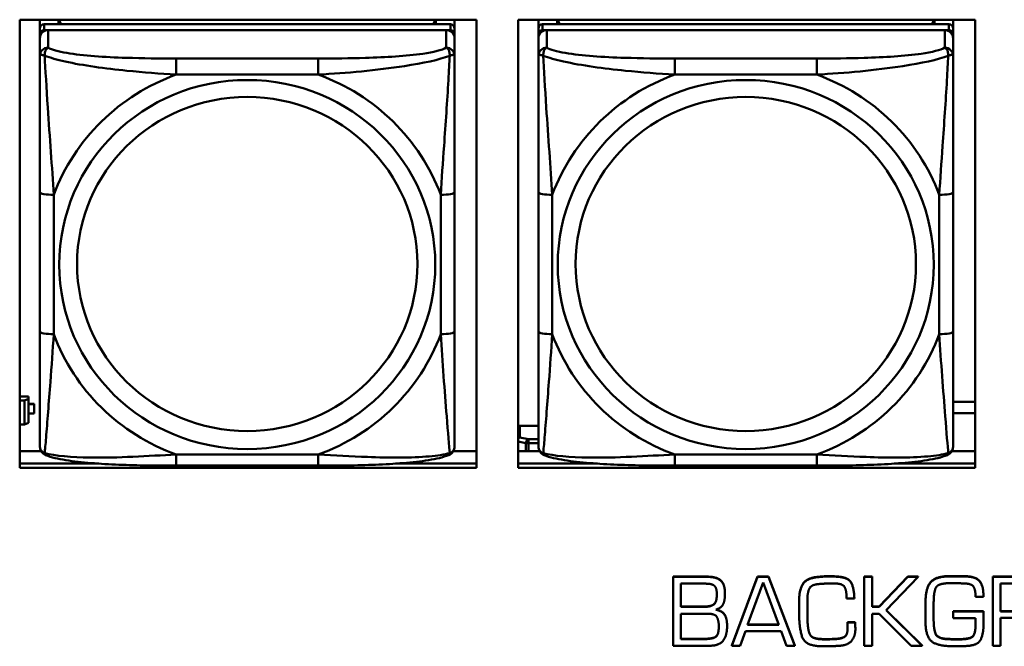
# Model space of a CAD drawing. Header units: inches. Extents: x 2.9 to 75, y -2.3 to 43.7.
# Tile 54 of 155: x 43.2 to 44.6, y 12.3 to 13.2. Entities that reach past the tile are written whole.
import ezdxf

# ---------------------------------------------------------------- set-up
doc = ezdxf.new("R2010")
doc.units = ezdxf.units.IN
doc.header["$MEASUREMENT"] = 0
doc.layers.add('Visible Edges(ROSSANSI)', color=7, linetype='Continuous', lineweight=50)
doc.layers.add('Visible Tangent Edges(ROSSANSI)', color=7, linetype='Continuous', lineweight=50)

msp = doc.modelspace()

# ---------------------------------------------------------------- linework, layer by layer
at = {"layer": 'Visible Edges(ROSSANSI)'}
for p, q in [((43.1624, 12.5927), (43.1624, 13.2314)), ((43.1624, 13.2314), (43.813, 13.2314)), ((43.1912, 13.219), (43.1912, 13.2314)), ((43.7758, 13.2248), (43.1971, 13.2248)), ((43.2178, 13.2248), (43.2178, 13.2314)), ((43.2215, 13.2248), (43.2182, 13.2314)), ((43.7547, 13.2314), (43.7514, 13.2248)), ((43.7552, 13.2314), (43.7552, 13.2248)), ((43.7817, 13.2314), (43.7817, 13.219)), ((43.813, 13.2314), (43.813, 12.5927)), ((43.8724, 12.5927), (43.8724, 13.2314)), ((43.8724, 13.2314), (44.523, 13.2314)), ((43.9012, 13.219), (43.9012, 13.2314)), ((44.4858, 13.2248), (43.9071, 13.2248)), ((43.9278, 13.2248), (43.9278, 13.2314)), ((43.9315, 13.2248), (43.9282, 13.2314)), ((44.4647, 13.2314), (44.4614, 13.2248)), ((44.4652, 13.2314), (44.4652, 13.2248)), ((44.4917, 13.2314), (44.4917, 13.219)), ((44.523, 13.2314), (44.523, 12.5927)), ((43.1912, 13.219), (43.1912, 13.2108)), ((43.1912, 13.205), (43.1912, 13.2108)), ((43.1971, 13.2166), (43.7758, 13.2166)), ((43.7699, 13.2166), (43.203, 13.2166)), ((43.7817, 13.2108), (43.7817, 13.219)), ((43.7817, 13.2108), (43.7817, 13.205)), ((43.9012, 13.219), (43.9012, 13.2108)), ((43.9012, 13.205), (43.9012, 13.2108)), ((43.9071, 13.2166), (44.4858, 13.2166)), ((44.4799, 13.2166), (43.913, 13.2166)), ((44.4917, 13.2108), (44.4917, 13.219)), ((44.4917, 13.2108), (44.4917, 13.205)), ((43.1912, 13.205), (43.1912, 13.18)), ((43.7817, 13.18), (43.7817, 13.205)), ((43.9012, 13.205), (43.9012, 13.18)), ((44.4917, 13.18), (44.4917, 13.205)), ((43.1912, 12.9856), (43.1912, 12.787)), ((43.7817, 12.787), (43.7817, 12.9856)), ((43.9012, 12.9856), (43.9012, 12.787)), ((44.4917, 12.787), (44.4917, 12.9856)), ((43.1749, 12.6943), (43.1624, 12.6943)), ((43.1749, 12.6914), (43.1691, 12.689)), ((43.1749, 12.6943), (43.1749, 12.6914)), ((43.1749, 12.657), (43.1749, 12.6914)), ((43.1624, 12.689), (43.1691, 12.689)), ((43.1691, 12.689), (43.1691, 12.6547)), ((43.183, 12.684), (43.1749, 12.684)), ((43.1749, 12.6838), (43.183, 12.6838)), ((43.183, 12.684), (43.183, 12.6838)), ((43.183, 12.6838), (43.183, 12.6701)), ((44.4917, 12.6871), (44.523, 12.6871)), ((43.183, 12.6701), (43.1749, 12.6701)), ((44.523, 12.6707), (44.4917, 12.6707)), ((43.1691, 12.6547), (43.1624, 12.6547)), ((43.1691, 12.6547), (43.1749, 12.657)), ((43.8749, 12.6526), (43.9012, 12.6526)), ((43.1624, 12.6165), (43.1931, 12.6165)), ((43.7799, 12.6165), (43.813, 12.6165)), ((43.8724, 12.6165), (43.9031, 12.6165)), ((44.4899, 12.6165), (44.523, 12.6165)), ((43.1624, 12.5988), (43.2751, 12.5988)), ((43.2751, 12.5988), (43.1624, 12.5988)), ((43.813, 12.5927), (43.1624, 12.5927)), ((43.5876, 12.596), (43.3853, 12.596)), ((43.6978, 12.5988), (43.813, 12.5988)), ((43.813, 12.5988), (43.6978, 12.5988)), ((43.8724, 12.5988), (43.9851, 12.5988)), ((43.9851, 12.5988), (43.8724, 12.5988)), ((44.523, 12.5927), (43.8724, 12.5927)), ((44.2976, 12.596), (44.0953, 12.596)), ((44.4078, 12.5988), (44.523, 12.5988)), ((44.523, 12.5988), (44.4078, 12.5988)), ((44.4993, 12.4385), (44.4993, 12.4381)), ((44.0929, 12.4378), (44.1411, 12.4378)), ((44.0929, 12.4378), (44.0929, 12.4375)), ((44.1411, 12.4375), (44.0929, 12.4375)), ((44.0929, 12.4375), (44.0929, 12.3393)), ((44.1042, 12.3947), (44.1042, 12.4278)), ((44.1042, 12.4278), (44.1398, 12.4278)), ((44.1766, 12.3397), (44.213, 12.4378)), ((44.213, 12.4375), (44.1766, 12.3393)), ((44.1992, 12.369), (44.2212, 12.4293)), ((44.213, 12.4378), (44.213, 12.4375)), ((44.213, 12.4378), (44.229, 12.4378)), ((44.229, 12.4375), (44.213, 12.4375)), ((44.2212, 12.4293), (44.2434, 12.369)), ((44.229, 12.4378), (44.229, 12.4375)), ((44.229, 12.4378), (44.2663, 12.3397)), ((44.2663, 12.3393), (44.229, 12.4375)), ((44.3652, 12.4378), (44.3652, 12.4375)), ((44.3652, 12.4378), (44.3766, 12.4378)), ((44.3652, 12.4375), (44.3652, 12.3393)), ((44.3766, 12.4375), (44.3652, 12.4375)), ((44.3766, 12.4378), (44.3766, 12.4375)), ((44.3766, 12.3947), (44.3766, 12.4375)), ((44.3864, 12.3951), (44.4272, 12.4378)), ((44.4272, 12.4375), (44.3864, 12.3947)), ((44.3964, 12.39), (44.4421, 12.4375)), ((44.4272, 12.4378), (44.4272, 12.4375)), ((44.4272, 12.4378), (44.4421, 12.4378)), ((44.4421, 12.4375), (44.4272, 12.4375)), ((44.4421, 12.4378), (44.4421, 12.4375)), ((44.5114, 12.4383), (44.5114, 12.4379)), ((44.5484, 12.4378), (44.5957, 12.4378)), ((44.5484, 12.4378), (44.5484, 12.4375)), ((44.5957, 12.4375), (44.5484, 12.4375)), ((44.5484, 12.4375), (44.5484, 12.3393)), ((44.5595, 12.388), (44.5595, 12.4278)), ((44.5595, 12.4278), (44.5959, 12.4278)), ((44.1669, 12.4136), (44.1669, 12.4132)), ((44.5349, 12.4128), (44.5349, 12.4124)), ((44.5349, 12.4088), (44.5349, 12.4124)), ((44.2725, 12.4041), (44.2725, 12.4038)), ((44.2725, 12.4038), (44.2725, 12.3884)), ((44.2842, 12.4027), (44.2842, 12.4045)), ((44.2842, 12.4031), (44.2844, 12.3873)), ((44.2844, 12.387), (44.2842, 12.4027)), ((44.3401, 12.4067), (44.3512, 12.4067)), ((44.3512, 12.4071), (44.3512, 12.4067)), ((44.4526, 12.4025), (44.4526, 12.4022)), ((44.464, 12.3887), (44.4641, 12.4015)), ((44.5238, 12.4088), (44.5349, 12.4088)), ((44.1042, 12.3951), (44.1358, 12.3951)), ((44.1358, 12.3947), (44.1042, 12.3947)), ((44.1042, 12.3487), (44.1042, 12.3848)), ((44.1042, 12.3848), (44.1437, 12.3848)), ((44.2844, 12.3873), (44.2844, 12.387)), ((44.2844, 12.3818), (44.2844, 12.387)), ((44.3766, 12.3951), (44.3864, 12.3951)), ((44.3864, 12.3947), (44.3766, 12.3947)), ((44.3766, 12.3848), (44.3864, 12.3848)), ((44.3766, 12.3393), (44.3766, 12.3848)), ((44.3864, 12.3951), (44.3864, 12.3947)), ((44.3864, 12.3848), (44.4322, 12.3393)), ((44.4475, 12.3393), (44.3964, 12.39)), ((44.3965, 12.3901), (44.4475, 12.3397)), ((44.4524, 12.3823), (44.4524, 12.382)), ((44.464, 12.3889), (44.4641, 12.3751)), ((44.4641, 12.3748), (44.464, 12.3887)), ((44.492, 12.3884), (44.492, 12.388)), ((44.492, 12.3884), (44.5349, 12.3884)), ((44.492, 12.388), (44.492, 12.3784)), ((44.5349, 12.388), (44.492, 12.388)), ((44.5349, 12.3884), (44.5349, 12.388)), ((44.5352, 12.3831), (44.5352, 12.3827)), ((44.5595, 12.3884), (44.592, 12.3884)), ((44.592, 12.388), (44.5595, 12.388)), ((44.2434, 12.369), (44.1992, 12.369)), ((44.1993, 12.3694), (44.2433, 12.3694)), ((44.3412, 12.3729), (44.3412, 12.3725)), ((44.3412, 12.3729), (44.3523, 12.3729)), ((44.3523, 12.3725), (44.3412, 12.3725)), ((44.3412, 12.3702), (44.3412, 12.3698)), ((44.3523, 12.3729), (44.3523, 12.3725)), ((44.492, 12.3784), (44.5238, 12.3784)), ((44.5238, 12.3784), (44.5238, 12.3698)), ((44.5352, 12.3704), (44.5352, 12.3774)), ((44.5595, 12.3789), (44.5935, 12.3789)), ((44.5595, 12.3393), (44.5595, 12.3789)), ((44.1699, 12.3679), (44.1699, 12.3675)), ((44.1885, 12.3393), (44.1962, 12.36)), ((44.1962, 12.36), (44.2467, 12.36)), ((44.2467, 12.36), (44.2545, 12.3393)), ((44.2882, 12.3551), (44.2882, 12.3547)), ((44.3526, 12.3639), (44.3526, 12.3635)), ((44.1042, 12.3491), (44.1351, 12.3491)), ((44.1351, 12.3487), (44.1042, 12.3487)), ((44.3018, 12.3491), (44.3018, 12.3487)), ((44.3271, 12.3494), (44.3271, 12.349)), ((44.4869, 12.349), (44.4869, 12.3486)), ((44.4949, 12.3488), (44.5007, 12.3488)), ((44.5007, 12.3484), (44.4949, 12.3484)), ((44.0929, 12.3393), (44.1439, 12.3393)), ((44.1766, 12.3397), (44.1766, 12.3393)), ((44.1766, 12.3393), (44.1885, 12.3393)), ((44.2545, 12.3393), (44.2663, 12.3393)), ((44.2663, 12.3397), (44.2663, 12.3393)), ((44.3004, 12.3387), (44.3143, 12.3388)), ((44.3652, 12.3393), (44.3766, 12.3393)), ((44.4322, 12.3393), (44.4475, 12.3393)), ((44.4475, 12.3397), (44.4475, 12.3393)), ((44.5484, 12.3393), (44.5595, 12.3393))]:
    msp.add_line(p, q, dxfattribs=at)
for centre, major_axis, start_param, end_param in [((43.1971, 13.219), (-0.00591, 0), 4.712389, 6.283185), ((43.7758, 13.219), (0.00591, 0), 0, 1.570796), ((43.9071, 13.219), (-0.00591, 0), 4.712389, 6.283185), ((44.4858, 13.219), (0.00591, 0), 0, 1.570796), ((43.1971, 13.2108), (-0.00591, 0), 4.712389, 6.283185), ((43.203, 13.205), (-0.0118, 0), 4.712389, 6.283185), ((43.7699, 13.205), (0.0118, 0), 0, 1.570796), ((43.7758, 13.2108), (0.00591, 0), 0, 1.570796), ((43.9071, 13.2108), (-0.00591, 0), 4.712389, 6.283185), ((43.913, 13.205), (-0.0118, 0), 4.712389, 6.283185), ((44.4799, 13.205), (0.0118, 0), 0, 1.570796), ((44.4858, 13.2108), (0.00591, 0), 0, 1.570796), ((43.8749, 12.6477), (-0.005, 0), 4.712389, 5.229688)]:
    msp.add_ellipse(centre, major_axis=major_axis, ratio=0.981793, start_param=start_param, end_param=end_param, dxfattribs=at)
for points, degree, knots in [([(43.1912, 13.18), (43.1912, 13.1709), (43.1912, 13.1557), (43.1912, 13.1385), (43.1912, 13.1121), (43.1912, 13.0818), (43.1912, 13.0524), (43.1912, 13.03), (43.1912, 13.0076), (43.1912, 12.9856)], 3, [-0.7968224, -0.7968224, -0.7968224, -0.7968224, -0.6514613, -0.6514613, -0.6514613, -0.427691, -0.427691, -0.427691, -0.2569517, -0.2569517, -0.2569517, -0.2569517]), ([(43.7817, 12.9856), (43.7817, 13.0088), (43.7817, 13.0325), (43.7817, 13.0562), (43.7817, 13.0873), (43.7817, 13.1196), (43.7817, 13.1464), (43.7817, 13.1603), (43.7817, 13.1723), (43.7817, 13.18)], 3, [0.2569537, 0.2569537, 0.2569537, 0.2569537, 0.4371919, 0.4371919, 0.4371919, 0.6739428, 0.6739428, 0.6739428, 0.7963818, 0.7963818, 0.7963818, 0.7963818]), ([(43.9012, 13.18), (43.9012, 13.1709), (43.9012, 13.1557), (43.9012, 13.1385), (43.9012, 13.1121), (43.9012, 13.0818), (43.9012, 13.0524), (43.9012, 13.03), (43.9012, 13.0076), (43.9012, 12.9856)], 3, [-0.7968224, -0.7968224, -0.7968224, -0.7968224, -0.6514613, -0.6514613, -0.6514613, -0.427691, -0.427691, -0.427691, -0.2569517, -0.2569517, -0.2569517, -0.2569517]), ([(44.4917, 12.9856), (44.4917, 13.0088), (44.4917, 13.0325), (44.4917, 13.0562), (44.4917, 13.0873), (44.4917, 13.1196), (44.4917, 13.1464), (44.4917, 13.1603), (44.4917, 13.1723), (44.4917, 13.18)], 3, [0.2569537, 0.2569537, 0.2569537, 0.2569537, 0.4371919, 0.4371919, 0.4371919, 0.6739428, 0.6739428, 0.6739428, 0.7963818, 0.7963818, 0.7963818, 0.7963818]), ([(43.1912, 12.787), (43.1912, 12.7637), (43.1912, 12.7404), (43.1912, 12.7182), (43.1912, 12.689), (43.1912, 12.6607), (43.1912, 12.6419), (43.1912, 12.6321), (43.1912, 12.6253), (43.1912, 12.6234)], 3, [0.2569537, 0.2569537, 0.2569537, 0.2569537, 0.4371919, 0.4371919, 0.4371919, 0.6739428, 0.6739428, 0.6739428, 0.7963818, 0.7963818, 0.7963818, 0.7963818]), ([(43.7817, 12.6234), (43.7817, 12.6256), (43.7817, 12.6348), (43.7817, 12.6476), (43.7817, 12.6672), (43.7817, 12.694), (43.7817, 12.7217), (43.7817, 12.7429), (43.7817, 12.765), (43.7817, 12.787)], 3, [-0.7968224, -0.7968224, -0.7968224, -0.7968224, -0.6514613, -0.6514613, -0.6514613, -0.427691, -0.427691, -0.427691, -0.2569517, -0.2569517, -0.2569517, -0.2569517]), ([(43.9012, 12.787), (43.9012, 12.7637), (43.9012, 12.7404), (43.9012, 12.7182), (43.9012, 12.689), (43.9012, 12.6607), (43.9012, 12.6419), (43.9012, 12.6321), (43.9012, 12.6253), (43.9012, 12.6234)], 3, [0.2569537, 0.2569537, 0.2569537, 0.2569537, 0.4371919, 0.4371919, 0.4371919, 0.6739428, 0.6739428, 0.6739428, 0.7963818, 0.7963818, 0.7963818, 0.7963818]), ([(44.4917, 12.6234), (44.4917, 12.6256), (44.4917, 12.6348), (44.4917, 12.6476), (44.4917, 12.6672), (44.4917, 12.694), (44.4917, 12.7217), (44.4917, 12.7429), (44.4917, 12.765), (44.4917, 12.787)], 3, [-0.7968224, -0.7968224, -0.7968224, -0.7968224, -0.6514613, -0.6514613, -0.6514613, -0.427691, -0.427691, -0.427691, -0.2569517, -0.2569517, -0.2569517, -0.2569517]), ([(43.1992, 12.6111), (43.1982, 12.6116), (43.1971, 12.6122), (43.1951, 12.6138), (43.1942, 12.6147), (43.1929, 12.6166), (43.1924, 12.6176), (43.1917, 12.6195), (43.1915, 12.6204), (43.1912, 12.622), (43.1912, 12.6228), (43.1912, 12.6234)], 3, [0.02510739, 0.02510739, 0.02510739, 0.02510739, 0.03073999, 0.03073999, 0.03637259, 0.03637259, 0.0420052, 0.0420052, 0.0476378, 0.0476378, 0.0532704, 0.0532704, 0.0532704, 0.0532704]), ([(43.7737, 12.6111), (43.7748, 12.6116), (43.7758, 12.6122), (43.7778, 12.6138), (43.7787, 12.6147), (43.78, 12.6166), (43.7805, 12.6176), (43.7812, 12.6195), (43.7814, 12.6204), (43.7817, 12.622), (43.7817, 12.6228), (43.7817, 12.6234)], 3, [0.02510739, 0.02510739, 0.02510739, 0.02510739, 0.03073999, 0.03073999, 0.03637259, 0.03637259, 0.0420052, 0.0420052, 0.0476378, 0.0476378, 0.0532704, 0.0532704, 0.0532704, 0.0532704]), ([(43.9092, 12.6111), (43.9082, 12.6116), (43.9071, 12.6122), (43.9051, 12.6138), (43.9042, 12.6147), (43.9029, 12.6166), (43.9024, 12.6176), (43.9017, 12.6195), (43.9015, 12.6204), (43.9012, 12.622), (43.9012, 12.6228), (43.9012, 12.6234)], 3, [0.02510739, 0.02510739, 0.02510739, 0.02510739, 0.03073999, 0.03073999, 0.03637259, 0.03637259, 0.0420052, 0.0420052, 0.0476378, 0.0476378, 0.0532704, 0.0532704, 0.0532704, 0.0532704]), ([(44.4837, 12.6111), (44.4848, 12.6116), (44.4858, 12.6122), (44.4878, 12.6138), (44.4887, 12.6147), (44.49, 12.6166), (44.4905, 12.6176), (44.4912, 12.6195), (44.4914, 12.6204), (44.4917, 12.622), (44.4917, 12.6228), (44.4917, 12.6234)], 3, [0.02510739, 0.02510739, 0.02510739, 0.02510739, 0.03073999, 0.03073999, 0.03637259, 0.03637259, 0.0420052, 0.0420052, 0.0476378, 0.0476378, 0.0532704, 0.0532704, 0.0532704, 0.0532704]), ([(43.3853, 12.596), (43.3718, 12.596), (43.3581, 12.5961), (43.3308, 12.5964), (43.3172, 12.5968), (43.2904, 12.5978), (43.2771, 12.5986), (43.2514, 12.6007), (43.2392, 12.602), (43.2171, 12.6056), (43.2077, 12.6076), (43.1992, 12.6111)], 3, [0.2569517, 0.2569517, 0.2569517, 0.2569517, 0.3597049, 0.3597049, 0.4624581, 0.4624581, 0.5652112, 0.5652112, 0.6679644, 0.6679644, 0.7707176, 0.7707176, 0.7707176, 0.7707176]), ([(43.7737, 12.6111), (43.7653, 12.6077), (43.7558, 12.6056), (43.7337, 12.602), (43.7215, 12.6007), (43.6958, 12.5986), (43.6825, 12.5978), (43.6557, 12.5968), (43.6421, 12.5964), (43.6148, 12.5961), (43.6011, 12.596), (43.5876, 12.596)], 3, [-0.7703505, -0.7703505, -0.7703505, -0.7703505, -0.6676711, -0.6676711, -0.5649918, -0.5649918, -0.4623124, -0.4623124, -0.3596331, -0.3596331, -0.2569537, -0.2569537, -0.2569537, -0.2569537]), ([(44.0953, 12.596), (44.0818, 12.596), (44.0681, 12.5961), (44.0408, 12.5964), (44.0272, 12.5968), (44.0004, 12.5978), (43.9871, 12.5986), (43.9614, 12.6007), (43.9492, 12.602), (43.9271, 12.6056), (43.9177, 12.6076), (43.9092, 12.6111)], 3, [0.2569517, 0.2569517, 0.2569517, 0.2569517, 0.3597049, 0.3597049, 0.4624581, 0.4624581, 0.5652112, 0.5652112, 0.6679644, 0.6679644, 0.7707176, 0.7707176, 0.7707176, 0.7707176]), ([(44.4837, 12.6111), (44.4753, 12.6077), (44.4658, 12.6056), (44.4437, 12.602), (44.4315, 12.6007), (44.4058, 12.5986), (44.3925, 12.5978), (44.3657, 12.5968), (44.3521, 12.5964), (44.3248, 12.5961), (44.3111, 12.596), (44.2976, 12.596)], 3, [-0.7703505, -0.7703505, -0.7703505, -0.7703505, -0.6676711, -0.6676711, -0.5649918, -0.5649918, -0.4623124, -0.4623124, -0.3596331, -0.3596331, -0.2569537, -0.2569537, -0.2569537, -0.2569537]), ([(44.1358, 12.3951), (44.1469, 12.3951), (44.1553, 12.402), (44.1553, 12.4125)], 2, [0, 0, 0, 1, 1.990862, 1.990862, 1.990862]), ([(44.1546, 12.391), (44.1639, 12.3884), (44.1699, 12.3775), (44.1699, 12.3679)], 2, [0.031186, 0.031186, 0.031186, 1, 2, 2, 2]), ([(44.5349, 12.3884), (44.5352, 12.3857), (44.5352, 12.3829), (44.5352, 12.3827)], 2, [0, 0, 0, 1, 1.071763, 1.071763, 1.071763]), ([(44.1351, 12.3491), (44.148, 12.3491), (44.1581, 12.3545), (44.1581, 12.3672)], 2, [0, 0, 0, 1, 1.992014, 1.992014, 1.992014])]:
    msp.add_open_spline(points, degree=degree, knots=knots, dxfattribs=at)
for points in [[(44.4526, 12.4025), (44.4526, 12.4218), (44.4674, 12.4386), (44.4874, 12.4386)], [(44.4874, 12.4386), (44.4903, 12.4386), (44.4964, 12.4386), (44.4993, 12.4385)], [(44.4993, 12.4385), (44.5024, 12.4385), (44.5083, 12.4383), (44.5114, 12.4383)], [(44.1398, 12.4278), (44.1489, 12.4278), (44.1553, 12.4213), (44.1553, 12.4123)], [(44.1411, 12.4378), (44.1544, 12.4378), (44.1669, 12.4276), (44.1669, 12.4136)], [(44.1669, 12.4132), (44.1669, 12.4272), (44.1544, 12.4375), (44.1411, 12.4375)], [(44.2725, 12.4041), (44.2725, 12.4181), (44.2826, 12.4357), (44.298, 12.4374)], [(44.298, 12.437), (44.2826, 12.4353), (44.2725, 12.4177), (44.2725, 12.4038)], [(44.2842, 12.4045), (44.2842, 12.415), (44.29, 12.4266), (44.3011, 12.4273)], [(44.298, 12.4374), (44.3004, 12.4376), (44.3054, 12.4381), (44.3078, 12.4382)], [(44.3078, 12.4379), (44.3054, 12.4377), (44.3004, 12.4372), (44.298, 12.437)], [(44.3011, 12.4273), (44.3064, 12.4278), (44.3171, 12.4281), (44.3223, 12.4281)], [(44.3078, 12.4382), (44.3101, 12.4384), (44.3151, 12.4384), (44.3175, 12.4384)], [(44.3175, 12.438), (44.3151, 12.438), (44.3101, 12.438), (44.3078, 12.4379)], [(44.3175, 12.4384), (44.3376, 12.4384), (44.3502, 12.4273), (44.3512, 12.4071)], [(44.3512, 12.4067), (44.3502, 12.427), (44.3376, 12.438), (44.3175, 12.438)], [(44.3223, 12.4281), (44.3347, 12.4281), (44.3401, 12.4177), (44.3401, 12.4067)], [(44.4874, 12.4382), (44.4674, 12.4382), (44.4526, 12.4214), (44.4526, 12.4022)], [(44.4641, 12.4015), (44.4644, 12.4189), (44.4724, 12.4285), (44.4882, 12.4285)], [(44.4993, 12.4381), (44.4964, 12.4382), (44.4903, 12.4382), (44.4874, 12.4382)], [(44.4882, 12.4285), (44.4935, 12.4285), (44.5039, 12.4283), (44.5089, 12.428)], [(44.5114, 12.4379), (44.5083, 12.4379), (44.5024, 12.4381), (44.4993, 12.4381)], [(44.5089, 12.428), (44.5192, 12.4276), (44.5238, 12.4176), (44.5238, 12.4088)], [(44.5114, 12.4383), (44.5243, 12.4378), (44.5349, 12.4249), (44.5349, 12.4128)], [(44.5349, 12.4124), (44.5349, 12.4245), (44.5243, 12.4375), (44.5114, 12.4379)], [(44.1553, 12.4123), (44.1553, 12.4017), (44.1469, 12.3947), (44.1358, 12.3947)], [(44.154, 12.3908), (44.1625, 12.3937), (44.1669, 12.4048), (44.1669, 12.4132)], [(44.4526, 12.4022), (44.4526, 12.3988), (44.4526, 12.3919), (44.4526, 12.3887)], [(44.1437, 12.3848), (44.1532, 12.3848), (44.1581, 12.3747), (44.1581, 12.367)], [(44.1699, 12.3675), (44.1699, 12.3771), (44.1638, 12.3882), (44.154, 12.3908)], [(44.2725, 12.3884), (44.2725, 12.3874), (44.2725, 12.3855), (44.2725, 12.3845)], [(44.2725, 12.3845), (44.2725, 12.3839), (44.2725, 12.3828), (44.2725, 12.3823)], [(44.4526, 12.3887), (44.4524, 12.3853), (44.4524, 12.3786), (44.4524, 12.3752)], [(44.5352, 12.3774), (44.5352, 12.38), (44.5352, 12.3853), (44.5349, 12.388)], [(44.2725, 12.3823), (44.2727, 12.3667), (44.2799, 12.3401), (44.3004, 12.3387)], [(44.2844, 12.3822), (44.2844, 12.3798), (44.2845, 12.3747), (44.2846, 12.3721)], [(44.2846, 12.3717), (44.2845, 12.3743), (44.2844, 12.3794), (44.2844, 12.3818)], [(44.2846, 12.3721), (44.2849, 12.3672), (44.2864, 12.3584), (44.2882, 12.3551)], [(44.2882, 12.3547), (44.2864, 12.358), (44.2849, 12.3668), (44.2846, 12.3717)], [(44.3412, 12.3725), (44.3412, 12.3712), (44.3412, 12.3685), (44.3413, 12.3672)], [(44.3523, 12.3729), (44.3523, 12.3719), (44.3524, 12.3695), (44.3524, 12.3685)], [(44.3524, 12.3682), (44.3524, 12.3691), (44.3523, 12.3715), (44.3523, 12.3725)], [(44.3524, 12.3685), (44.3524, 12.3674), (44.3526, 12.3652), (44.3526, 12.3639)], [(44.4524, 12.3752), (44.4524, 12.3526), (44.4699, 12.3385), (44.4939, 12.3385)], [(44.4641, 12.3751), (44.4641, 12.3663), (44.468, 12.3511), (44.4789, 12.3495)], [(44.4789, 12.3491), (44.468, 12.3507), (44.4641, 12.3659), (44.4641, 12.3748)], [(44.5007, 12.3488), (44.5151, 12.3488), (44.5238, 12.3563), (44.5238, 12.3701)], [(44.5238, 12.3698), (44.5238, 12.3559), (44.5151, 12.3484), (44.5007, 12.3484)], [(44.5145, 12.3393), (44.5286, 12.3407), (44.5352, 12.3592), (44.5352, 12.3704)], [(44.1581, 12.367), (44.1581, 12.3542), (44.148, 12.3487), (44.1351, 12.3487)], [(44.1439, 12.3393), (44.1591, 12.3393), (44.1699, 12.3543), (44.1699, 12.3675)], [(44.2882, 12.3551), (44.29, 12.352), (44.2975, 12.3494), (44.3018, 12.3491)], [(44.3018, 12.3487), (44.2975, 12.349), (44.29, 12.3516), (44.2882, 12.3547)], [(44.3271, 12.3494), (44.3337, 12.35), (44.3411, 12.3549), (44.3413, 12.3619)], [(44.3413, 12.3616), (44.3411, 12.3546), (44.3337, 12.3496), (44.3271, 12.349)], [(44.3305, 12.3393), (44.3423, 12.3402), (44.3526, 12.3528), (44.3526, 12.3635)], [(44.3413, 12.3672), (44.3413, 12.3656), (44.3413, 12.3629), (44.3413, 12.3616)], [(44.3526, 12.3635), (44.3526, 12.3648), (44.3524, 12.367), (44.3524, 12.3682)], [(44.3018, 12.3491), (44.3034, 12.349), (44.3067, 12.3488), (44.3082, 12.3488)], [(44.3082, 12.3484), (44.3067, 12.3484), (44.3034, 12.3486), (44.3018, 12.3487)], [(44.3082, 12.3488), (44.313, 12.3488), (44.3225, 12.349), (44.3271, 12.3494)], [(44.3271, 12.349), (44.3225, 12.3486), (44.313, 12.3484), (44.3082, 12.3484)], [(44.4789, 12.3495), (44.4809, 12.3492), (44.4849, 12.349), (44.4869, 12.349)], [(44.4869, 12.3486), (44.4849, 12.3486), (44.4809, 12.3488), (44.4789, 12.3491)], [(44.4869, 12.349), (44.4889, 12.3488), (44.4929, 12.3488), (44.4949, 12.3488)], [(44.4949, 12.3484), (44.4929, 12.3484), (44.4889, 12.3484), (44.4869, 12.3486)], [(44.3143, 12.3388), (44.3184, 12.3388), (44.3265, 12.339), (44.3305, 12.3393)], [(44.4939, 12.3385), (44.4992, 12.3385), (44.5094, 12.3388), (44.5145, 12.3393)]]:
    msp.add_open_spline(points, degree=2, dxfattribs=at)
at = {"layer": 'Visible Tangent Edges(ROSSANSI)'}
for p, q in [((43.1971, 13.2166), (43.1971, 13.2248)), ((43.7758, 13.2248), (43.7758, 13.2166)), ((43.9071, 13.2166), (43.9071, 13.2248)), ((44.4858, 13.2248), (44.4858, 13.2166)), ((43.203, 13.1916), (43.203, 13.2166)), ((43.7699, 13.2166), (43.7699, 13.1916)), ((43.913, 13.1916), (43.913, 13.2166)), ((44.4799, 13.2166), (44.4799, 13.1916)), ((43.3853, 13.1762), (43.3853, 13.1531)), ((43.5876, 13.1762), (43.3853, 13.1762)), ((43.5876, 13.1762), (43.5876, 13.1531)), ((44.0953, 13.1762), (44.0953, 13.1531)), ((44.2976, 13.1762), (44.0953, 13.1762)), ((44.2976, 13.1762), (44.2976, 13.1531)), ((43.3853, 13.1531), (43.5876, 13.1531)), ((44.0953, 13.1531), (44.2976, 13.1531)), ((43.2109, 12.7832), (43.2109, 12.9818)), ((43.7621, 12.9818), (43.7621, 12.7832)), ((43.9209, 12.7832), (43.9209, 12.9818)), ((44.4721, 12.9818), (44.4721, 12.7832)), ((43.8749, 12.636), (43.8749, 12.6526)), ((43.887, 12.6337), (43.8749, 12.636)), ((43.8724, 12.6303), (43.8834, 12.6282)), ((43.8834, 12.6282), (43.8834, 12.6165)), ((43.887, 12.6337), (43.887, 12.6279)), ((43.9012, 12.6337), (43.887, 12.6337)), ((43.887, 12.6279), (43.9012, 12.6279)), ((43.887, 12.6165), (43.887, 12.6279)), ((43.5876, 12.612), (43.3853, 12.612)), ((43.3853, 12.596), (43.3853, 12.612)), ((43.5876, 12.596), (43.5876, 12.612)), ((44.2976, 12.612), (44.0953, 12.612)), ((44.0953, 12.596), (44.0953, 12.612)), ((44.2976, 12.596), (44.2976, 12.612)), ((44.4874, 12.4386), (44.4874, 12.4382)), ((44.1411, 12.4378), (44.1411, 12.4375)), ((44.298, 12.4374), (44.298, 12.437)), ((44.3078, 12.4382), (44.3078, 12.4379)), ((44.3175, 12.4384), (44.3175, 12.438)), ((44.1358, 12.3951), (44.1358, 12.3947)), ((44.2846, 12.3721), (44.2846, 12.3717)), ((44.3524, 12.3685), (44.3524, 12.3682)), ((44.4641, 12.3751), (44.4641, 12.3748)), ((44.1351, 12.3491), (44.1351, 12.3487)), ((44.3082, 12.3488), (44.3082, 12.3484)), ((44.4789, 12.3495), (44.4789, 12.3491)), ((44.4949, 12.3488), (44.4949, 12.3484)), ((44.5007, 12.3488), (44.5007, 12.3484))]:
    msp.add_line(p, q, dxfattribs=at)
for centre, major_axis, ratio, start_param, end_param in [((43.203, 13.18), (-0.0118, 0), 0.981793, 4.712389, 6.283185), ((43.7699, 13.18), (0.0118, 0), 0.981793, 0, 1.570796), ((43.913, 13.18), (-0.0118, 0), 0.981793, 4.712389, 6.283185), ((44.4799, 13.18), (0.0118, 0), 0.981793, 0, 1.570796), ((43.4865, 12.8825), (-0.2936, 0), 0.981793, 5.064156, 5.931419), ((43.4865, 12.8825), (0.2936, 0), 0.981793, 0.351767, 1.21903), ((44.1965, 12.8825), (-0.2936, 0), 0.981793, 5.064156, 5.931419), ((44.1965, 12.8825), (0.2936, 0), 0.981793, 0.351767, 1.21903), ((43.2109, 12.9856), (-0.0197, 0), 0.189952, 0, 1.570796), ((43.7621, 12.9856), (0.0197, 0), 0.189952, 4.712389, 6.283185), ((43.9209, 12.9856), (-0.0197, 0), 0.189952, 0, 1.570796), ((44.4721, 12.9856), (0.0197, 0), 0.189952, 4.712389, 6.283185), ((43.2109, 12.787), (-0.0197, 0), 0.189952, 0, 1.570796), ((43.4865, 12.8825), (-0.2936, 0), 0.981793, 0.351767, 1.21903), ((43.4865, 12.8825), (0.2936, 0), 0.981793, 5.064156, 5.931419), ((43.7621, 12.787), (0.0197, 0), 0.189952, 4.712389, 6.283185), ((43.9209, 12.787), (-0.0197, 0), 0.189952, 0, 1.570796), ((44.1965, 12.8825), (-0.2936, 0), 0.981793, 0.351767, 1.21903), ((44.1965, 12.8825), (0.2936, 0), 0.981793, 5.064156, 5.931419), ((44.4721, 12.787), (0.0197, 0), 0.189952, 4.712389, 6.283185), ((43.8749, 12.6311), (0.00093, 0.00491), 0.694233, 0.267078, 1.041604), ((43.8749, 12.6311), (-0.005, 0), 0.981793, 4.712389, 5.229688), ((43.887, 12.6288), (0.00093, 0.00491), 0.694233, 0.267078, 1.837874), ((43.887, 12.6288), (0.005, 0), 0.189952, 3.926991, 4.712389)]:
    msp.add_ellipse(centre, major_axis=major_axis, ratio=ratio, start_param=start_param, end_param=end_param, dxfattribs=at)
for centre, major_axis in [((43.4865, 12.8825), (-0.2678, 0)), ((44.1965, 12.8825), (-0.2678, 0)), ((43.4865, 12.8833), (-0.2424, 0)), ((44.1965, 12.8833), (-0.2424, 0))]:
    msp.add_ellipse(centre, major_axis=major_axis, ratio=0.981793, dxfattribs=at)
for points, knots in [([(43.198, 13.1801), (43.198, 13.1812), (43.1981, 13.1823), (43.1983, 13.1843), (43.1985, 13.1853), (43.1989, 13.1867), (43.1991, 13.1872), (43.1995, 13.1879), (43.1996, 13.1881), (43.1999, 13.1887), (43.2001, 13.189), (43.2007, 13.1898), (43.2011, 13.1902), (43.202, 13.191), (43.2025, 13.1914), (43.203, 13.1916)], [-0.00023197, -0.00023197, -0.00023197, -0.00023197, 0.00913095, 0.00913095, 0.01983142, 0.01983142, 0.02651922, 0.02651922, 0.02986312, 0.02986312, 0.03521335, 0.03521335, 0.04377373, 0.04377373, 0.0532704, 0.0532704, 0.0532704, 0.0532704]), ([(43.3853, 13.1762), (43.3617, 13.1762), (43.3377, 13.1763), (43.3143, 13.1771), (43.2836, 13.1781), (43.2527, 13.1801), (43.2295, 13.184), (43.2175, 13.1861), (43.2079, 13.1887), (43.203, 13.1916)], [0.2569537, 0.2569537, 0.2569537, 0.2569537, 0.4371919, 0.4371919, 0.4371919, 0.6739428, 0.6739428, 0.6739428, 0.7963818, 0.7963818, 0.7963818, 0.7963818]), ([(43.7699, 13.1916), (43.7642, 13.1882), (43.7517, 13.1852), (43.7365, 13.1829), (43.7131, 13.1795), (43.6839, 13.1778), (43.6549, 13.177), (43.6327, 13.1763), (43.61, 13.1762), (43.5876, 13.1762)], [-0.7968224, -0.7968224, -0.7968224, -0.7968224, -0.6514613, -0.6514613, -0.6514613, -0.427691, -0.427691, -0.427691, -0.2569517, -0.2569517, -0.2569517, -0.2569517]), ([(43.7699, 13.1916), (43.7705, 13.1914), (43.771, 13.191), (43.7718, 13.1902), (43.7722, 13.1898), (43.7728, 13.189), (43.773, 13.1887), (43.7733, 13.1881), (43.7735, 13.1879), (43.7738, 13.1872), (43.774, 13.1867), (43.7744, 13.1853), (43.7746, 13.1843), (43.7749, 13.1823), (43.7749, 13.1812), (43.7749, 13.1801)], [-0.0532704, -0.0532704, -0.0532704, -0.0532704, -0.04377373, -0.04377373, -0.03521335, -0.03521335, -0.02986312, -0.02986312, -0.02651922, -0.02651922, -0.01983142, -0.01983142, -0.00913095, -0.00913095, 0.00023197, 0.00023197, 0.00023197, 0.00023197]), ([(43.908, 13.1801), (43.908, 13.1812), (43.9081, 13.1823), (43.9083, 13.1843), (43.9085, 13.1853), (43.9089, 13.1867), (43.9091, 13.1872), (43.9095, 13.1879), (43.9096, 13.1881), (43.9099, 13.1887), (43.9101, 13.189), (43.9107, 13.1898), (43.9111, 13.1902), (43.912, 13.191), (43.9125, 13.1914), (43.913, 13.1916)], [-0.00023197, -0.00023197, -0.00023197, -0.00023197, 0.00913095, 0.00913095, 0.01983142, 0.01983142, 0.02651922, 0.02651922, 0.02986312, 0.02986312, 0.03521335, 0.03521335, 0.04377373, 0.04377373, 0.0532704, 0.0532704, 0.0532704, 0.0532704]), ([(44.0953, 13.1762), (44.0717, 13.1762), (44.0477, 13.1763), (44.0243, 13.1771), (43.9936, 13.1781), (43.9627, 13.1801), (43.9395, 13.184), (43.9275, 13.1861), (43.9179, 13.1887), (43.913, 13.1916)], [0.2569537, 0.2569537, 0.2569537, 0.2569537, 0.4371919, 0.4371919, 0.4371919, 0.6739428, 0.6739428, 0.6739428, 0.7963818, 0.7963818, 0.7963818, 0.7963818]), ([(44.4799, 13.1916), (44.4742, 13.1882), (44.4617, 13.1852), (44.4465, 13.1829), (44.4231, 13.1795), (44.3939, 13.1778), (44.3649, 13.177), (44.3427, 13.1763), (44.32, 13.1762), (44.2976, 13.1762)], [-0.7968224, -0.7968224, -0.7968224, -0.7968224, -0.6514613, -0.6514613, -0.6514613, -0.427691, -0.427691, -0.427691, -0.2569517, -0.2569517, -0.2569517, -0.2569517]), ([(44.4799, 13.1916), (44.4805, 13.1914), (44.481, 13.191), (44.4818, 13.1902), (44.4822, 13.1898), (44.4828, 13.189), (44.483, 13.1887), (44.4833, 13.1881), (44.4835, 13.1879), (44.4838, 13.1872), (44.484, 13.1867), (44.4844, 13.1853), (44.4846, 13.1843), (44.4849, 13.1823), (44.4849, 13.1812), (44.4849, 13.1801)], [-0.0532704, -0.0532704, -0.0532704, -0.0532704, -0.04377373, -0.04377373, -0.03521335, -0.03521335, -0.02986312, -0.02986312, -0.02651922, -0.02651922, -0.01983142, -0.01983142, -0.00913095, -0.00913095, 0.00023197, 0.00023197, 0.00023197, 0.00023197]), ([(43.1912, 13.18), (43.1912, 13.1803), (43.1913, 13.1805), (43.1915, 13.1809), (43.1917, 13.181), (43.1921, 13.1811), (43.1922, 13.1812), (43.1926, 13.1812), (43.1927, 13.1812), (43.1931, 13.1813), (43.1934, 13.1813), (43.1943, 13.1812), (43.195, 13.181), (43.1964, 13.1807), (43.1972, 13.1804), (43.198, 13.1801)], [-0.0532704, -0.0532704, -0.0532704, -0.0532704, -0.04377373, -0.04377373, -0.03521335, -0.03521335, -0.02986312, -0.02986312, -0.02651922, -0.02651922, -0.01983142, -0.01983142, -0.00913095, -0.00913095, 0.00023197, 0.00023197, 0.00023197, 0.00023197]), ([(43.198, 13.1801), (43.2057, 13.1772), (43.2157, 13.1743), (43.2527, 13.1661), (43.2845, 13.1619), (43.3387, 13.1563), (43.3619, 13.1544), (43.3853, 13.1531)], [-0.7478145, -0.7478145, -0.7478145, -0.7478145, -0.6493253, -0.6493253, -0.427691, -0.427691, -0.2569537, -0.2569537, -0.2569537, -0.2569537]), ([(43.2109, 12.9818), (43.2085, 13.0215), (43.2052, 13.0637), (43.2006, 13.1337), (43.199, 13.1612), (43.198, 13.1801)], [0.2569517, 0.2569517, 0.2569517, 0.2569517, 0.5559983, 0.5559983, 0.7482818, 0.7482818, 0.7482818, 0.7482818]), ([(43.5876, 13.1531), (43.6281, 13.1554), (43.6705, 13.1592), (43.7361, 13.1693), (43.7605, 13.1743), (43.7749, 13.1801)], [0.2569517, 0.2569517, 0.2569517, 0.2569517, 0.5559983, 0.5559983, 0.7482818, 0.7482818, 0.7482818, 0.7482818]), ([(43.7749, 13.1801), (43.7744, 13.1702), (43.7737, 13.1581), (43.7713, 13.116), (43.769, 13.0828), (43.7651, 13.0278), (43.7635, 13.0047), (43.7621, 12.9818)], [-0.7478145, -0.7478145, -0.7478145, -0.7478145, -0.6493253, -0.6493253, -0.427691, -0.427691, -0.2569537, -0.2569537, -0.2569537, -0.2569537]), ([(43.7749, 13.1801), (43.7757, 13.1804), (43.7765, 13.1807), (43.7779, 13.181), (43.7786, 13.1812), (43.7795, 13.1813), (43.7798, 13.1813), (43.7802, 13.1812), (43.7804, 13.1812), (43.7807, 13.1812), (43.7809, 13.1811), (43.7812, 13.181), (43.7814, 13.1809), (43.7817, 13.1805), (43.7817, 13.1803), (43.7817, 13.18)], [-0.00023197, -0.00023197, -0.00023197, -0.00023197, 0.00913095, 0.00913095, 0.01983142, 0.01983142, 0.02651922, 0.02651922, 0.02986312, 0.02986312, 0.03521335, 0.03521335, 0.04377373, 0.04377373, 0.0532704, 0.0532704, 0.0532704, 0.0532704]), ([(43.9012, 13.18), (43.9012, 13.1803), (43.9013, 13.1805), (43.9015, 13.1809), (43.9017, 13.181), (43.9021, 13.1811), (43.9022, 13.1812), (43.9026, 13.1812), (43.9027, 13.1812), (43.9031, 13.1813), (43.9034, 13.1813), (43.9043, 13.1812), (43.905, 13.181), (43.9064, 13.1807), (43.9072, 13.1804), (43.908, 13.1801)], [-0.0532704, -0.0532704, -0.0532704, -0.0532704, -0.04377373, -0.04377373, -0.03521335, -0.03521335, -0.02986312, -0.02986312, -0.02651922, -0.02651922, -0.01983142, -0.01983142, -0.00913095, -0.00913095, 0.00023197, 0.00023197, 0.00023197, 0.00023197]), ([(43.908, 13.1801), (43.9157, 13.1772), (43.9257, 13.1743), (43.9627, 13.1661), (43.9945, 13.1619), (44.0487, 13.1563), (44.0719, 13.1544), (44.0953, 13.1531)], [-0.7478145, -0.7478145, -0.7478145, -0.7478145, -0.6493253, -0.6493253, -0.427691, -0.427691, -0.2569537, -0.2569537, -0.2569537, -0.2569537]), ([(43.9209, 12.9818), (43.9185, 13.0215), (43.9152, 13.0637), (43.9106, 13.1337), (43.909, 13.1612), (43.908, 13.1801)], [0.2569517, 0.2569517, 0.2569517, 0.2569517, 0.5559983, 0.5559983, 0.7482818, 0.7482818, 0.7482818, 0.7482818]), ([(44.2976, 13.1531), (44.3381, 13.1554), (44.3805, 13.1592), (44.4461, 13.1693), (44.4705, 13.1743), (44.4849, 13.1801)], [0.2569517, 0.2569517, 0.2569517, 0.2569517, 0.5559983, 0.5559983, 0.7482818, 0.7482818, 0.7482818, 0.7482818]), ([(44.4849, 13.1801), (44.4844, 13.1702), (44.4837, 13.1581), (44.4813, 13.116), (44.479, 13.0828), (44.4751, 13.0278), (44.4735, 13.0047), (44.4721, 12.9818)], [-0.7478145, -0.7478145, -0.7478145, -0.7478145, -0.6493253, -0.6493253, -0.427691, -0.427691, -0.2569537, -0.2569537, -0.2569537, -0.2569537]), ([(44.4849, 13.1801), (44.4857, 13.1804), (44.4865, 13.1807), (44.4879, 13.181), (44.4886, 13.1812), (44.4895, 13.1813), (44.4898, 13.1813), (44.4902, 13.1812), (44.4904, 13.1812), (44.4907, 13.1812), (44.4909, 13.1811), (44.4912, 13.181), (44.4914, 13.1809), (44.4917, 13.1805), (44.4917, 13.1803), (44.4917, 13.18)], [-0.00023197, -0.00023197, -0.00023197, -0.00023197, 0.00913095, 0.00913095, 0.01983142, 0.01983142, 0.02651922, 0.02651922, 0.02986312, 0.02986312, 0.03521335, 0.03521335, 0.04377373, 0.04377373, 0.0532704, 0.0532704, 0.0532704, 0.0532704]), ([(43.198, 12.6138), (43.1985, 12.6188), (43.1992, 12.6264), (43.2017, 12.6571), (43.2039, 12.6862), (43.2078, 12.7377), (43.2095, 12.7602), (43.2109, 12.7832)], [-0.7478145, -0.7478145, -0.7478145, -0.7478145, -0.6493253, -0.6493253, -0.427691, -0.427691, -0.2569537, -0.2569537, -0.2569537, -0.2569537]), ([(43.7621, 12.7832), (43.7644, 12.7435), (43.7677, 12.7024), (43.7724, 12.6435), (43.774, 12.623), (43.7749, 12.6138)], [0.2569517, 0.2569517, 0.2569517, 0.2569517, 0.5559983, 0.5559983, 0.7482818, 0.7482818, 0.7482818, 0.7482818]), ([(43.908, 12.6138), (43.9085, 12.6188), (43.9092, 12.6264), (43.9117, 12.6571), (43.9139, 12.6862), (43.9178, 12.7377), (43.9195, 12.7602), (43.9209, 12.7832)], [-0.7478145, -0.7478145, -0.7478145, -0.7478145, -0.6493253, -0.6493253, -0.427691, -0.427691, -0.2569537, -0.2569537, -0.2569537, -0.2569537]), ([(44.4721, 12.7832), (44.4744, 12.7435), (44.4777, 12.7024), (44.4824, 12.6435), (44.484, 12.623), (44.4849, 12.6138)], [0.2569517, 0.2569517, 0.2569517, 0.2569517, 0.5559983, 0.5559983, 0.7482818, 0.7482818, 0.7482818, 0.7482818]), ([(43.198, 12.6138), (43.1972, 12.614), (43.1964, 12.6144), (43.195, 12.6152), (43.1943, 12.6157), (43.1934, 12.6167), (43.1931, 12.6171), (43.1927, 12.6177), (43.1926, 12.6179), (43.1922, 12.6185), (43.1921, 12.6189), (43.1917, 12.6198), (43.1915, 12.6205), (43.1913, 12.6219), (43.1912, 12.6226), (43.1912, 12.6234)], [-0.00023197, -0.00023197, -0.00023197, -0.00023197, 0.00913095, 0.00913095, 0.01983142, 0.01983142, 0.02651922, 0.02651922, 0.02986312, 0.02986312, 0.03521335, 0.03521335, 0.04377373, 0.04377373, 0.0532704, 0.0532704, 0.0532704, 0.0532704]), ([(43.7817, 12.6234), (43.7817, 12.6226), (43.7817, 12.6219), (43.7814, 12.6205), (43.7812, 12.6198), (43.7809, 12.6189), (43.7807, 12.6185), (43.7804, 12.6179), (43.7802, 12.6177), (43.7798, 12.6171), (43.7795, 12.6167), (43.7786, 12.6157), (43.7779, 12.6152), (43.7765, 12.6144), (43.7757, 12.614), (43.7749, 12.6138)], [-0.0532704, -0.0532704, -0.0532704, -0.0532704, -0.04377373, -0.04377373, -0.03521335, -0.03521335, -0.02986312, -0.02986312, -0.02651922, -0.02651922, -0.01983142, -0.01983142, -0.00913095, -0.00913095, 0.00023197, 0.00023197, 0.00023197, 0.00023197]), ([(43.908, 12.6138), (43.9072, 12.614), (43.9064, 12.6144), (43.905, 12.6152), (43.9043, 12.6157), (43.9034, 12.6167), (43.9031, 12.6171), (43.9027, 12.6177), (43.9026, 12.6179), (43.9022, 12.6185), (43.9021, 12.6189), (43.9017, 12.6198), (43.9015, 12.6205), (43.9013, 12.6219), (43.9012, 12.6226), (43.9012, 12.6234)], [-0.00023197, -0.00023197, -0.00023197, -0.00023197, 0.00913095, 0.00913095, 0.01983142, 0.01983142, 0.02651922, 0.02651922, 0.02986312, 0.02986312, 0.03521335, 0.03521335, 0.04377373, 0.04377373, 0.0532704, 0.0532704, 0.0532704, 0.0532704]), ([(44.4917, 12.6234), (44.4917, 12.6226), (44.4917, 12.6219), (44.4914, 12.6205), (44.4912, 12.6198), (44.4909, 12.6189), (44.4907, 12.6185), (44.4904, 12.6179), (44.4902, 12.6177), (44.4898, 12.6171), (44.4895, 12.6167), (44.4886, 12.6157), (44.4879, 12.6152), (44.4865, 12.6144), (44.4857, 12.614), (44.4849, 12.6138)], [-0.0532704, -0.0532704, -0.0532704, -0.0532704, -0.04377373, -0.04377373, -0.03521335, -0.03521335, -0.02986312, -0.02986312, -0.02651922, -0.02651922, -0.01983142, -0.01983142, -0.00913095, -0.00913095, 0.00023197, 0.00023197, 0.00023197, 0.00023197]), ([(43.1992, 12.6111), (43.1991, 12.6112), (43.1989, 12.6113), (43.1985, 12.6116), (43.1983, 12.612), (43.1981, 12.6128), (43.198, 12.6132), (43.198, 12.6138)], [-0.02510739, -0.02510739, -0.02510739, -0.02510739, -0.01983142, -0.01983142, -0.00913095, -0.00913095, 0.00023197, 0.00023197, 0.00023197, 0.00023197]), ([(43.3853, 12.612), (43.3448, 12.6096), (43.3025, 12.6069), (43.2368, 12.6079), (43.2124, 12.6098), (43.198, 12.6138)], [0.2569517, 0.2569517, 0.2569517, 0.2569517, 0.5559983, 0.5559983, 0.7482818, 0.7482818, 0.7482818, 0.7482818]), ([(43.7749, 12.6138), (43.7672, 12.6118), (43.7572, 12.6102), (43.7202, 12.6069), (43.6885, 12.6071), (43.6342, 12.6092), (43.611, 12.6105), (43.5876, 12.612)], [-0.7478145, -0.7478145, -0.7478145, -0.7478145, -0.6493253, -0.6493253, -0.427691, -0.427691, -0.2569537, -0.2569537, -0.2569537, -0.2569537]), ([(43.7749, 12.6138), (43.7749, 12.6132), (43.7749, 12.6128), (43.7746, 12.612), (43.7744, 12.6116), (43.774, 12.6113), (43.7739, 12.6112), (43.7737, 12.6111)], [-0.00023197, -0.00023197, -0.00023197, -0.00023197, 0.00913095, 0.00913095, 0.01983142, 0.01983142, 0.02510739, 0.02510739, 0.02510739, 0.02510739]), ([(43.9092, 12.6111), (43.9091, 12.6112), (43.9089, 12.6113), (43.9085, 12.6116), (43.9083, 12.612), (43.9081, 12.6128), (43.908, 12.6132), (43.908, 12.6138)], [-0.02510739, -0.02510739, -0.02510739, -0.02510739, -0.01983142, -0.01983142, -0.00913095, -0.00913095, 0.00023197, 0.00023197, 0.00023197, 0.00023197]), ([(44.0953, 12.612), (44.0548, 12.6096), (44.0125, 12.6069), (43.9468, 12.6079), (43.9224, 12.6098), (43.908, 12.6138)], [0.2569517, 0.2569517, 0.2569517, 0.2569517, 0.5559983, 0.5559983, 0.7482818, 0.7482818, 0.7482818, 0.7482818]), ([(44.4849, 12.6138), (44.4772, 12.6118), (44.4672, 12.6102), (44.4302, 12.6069), (44.3985, 12.6071), (44.3442, 12.6092), (44.321, 12.6105), (44.2976, 12.612)], [-0.7478145, -0.7478145, -0.7478145, -0.7478145, -0.6493253, -0.6493253, -0.427691, -0.427691, -0.2569537, -0.2569537, -0.2569537, -0.2569537]), ([(44.4849, 12.6138), (44.4849, 12.6132), (44.4849, 12.6128), (44.4846, 12.612), (44.4844, 12.6116), (44.484, 12.6113), (44.4839, 12.6112), (44.4837, 12.6111)], [-0.00023197, -0.00023197, -0.00023197, -0.00023197, 0.00913095, 0.00913095, 0.01983142, 0.01983142, 0.02510739, 0.02510739, 0.02510739, 0.02510739])]:
    msp.add_open_spline(points, degree=3, knots=knots, dxfattribs=at)

doc.saveas('drawing.dxf')
